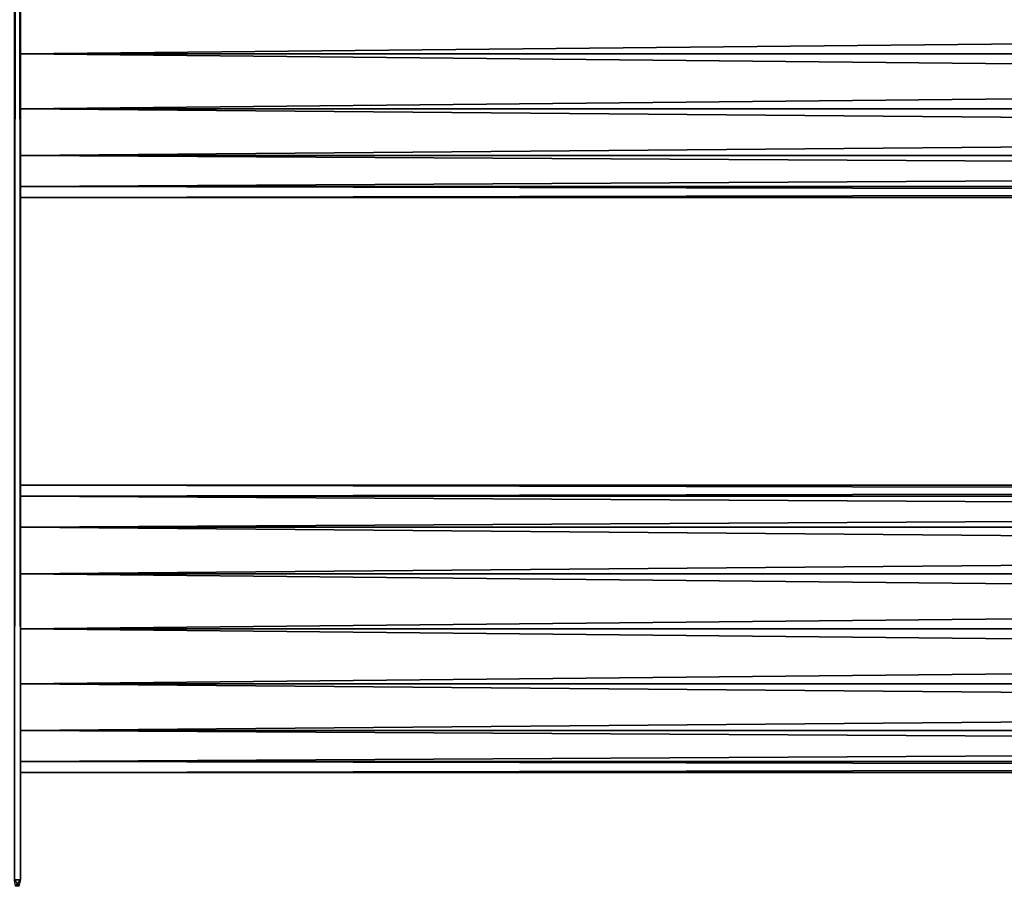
# Model space of a CAD drawing. Extents: x -250 to 250, y -426 to 356.
# Tile 8 of 256: x -210 to -135, y -350 to -283. Entities that reach past the tile are written whole.
import ezdxf

# ---------------------------------------------------------------- set-up
doc = ezdxf.new("R2010")
doc.units = 0
doc.header["$LTSCALE"] = 41.718519
for name, color, linetype in [('28', 7, 'CONTINUOUS'), ('3', 7, 'CONTINUOUS'), ('31', 7, 'CONTINUOUS'), ('32', 7, 'CONTINUOUS'), ('4', 7, 'CONTINUOUS'), ('42', 7, 'CONTINUOUS'), ('43', 7, 'CONTINUOUS'), ('44', 7, 'CONTINUOUS'), ('5', 7, 'CONTINUOUS'), ('6', 7, 'CONTINUOUS')]:
    doc.layers.add(name, color=color, linetype=linetype)

msp = doc.modelspace()

# ---------------------------------------------------------------- linework, layer by layer
at = {"layer": '28', "color": 7, "linetype": 'CONTINUOUS'}
for points in [[(-210, -349.2, 11.5), (-210, 22, 11), (-210, 349.2, 11.5), (-210, -349.2, 11.5)], [(-210, 349.2, -11.5), (-210, -22, -11), (-210, -349.2, -11.5), (-210, 349.2, -11.5)], [(-210, -349.2, 11.5), (-210, -22, 11), (-210, 22, 11), (-210, -349.2, 11.5)], [(-210, -66, -11), (-210, -349.2, -11.5), (-210, -22, -11), (-210, -66, -11)], [(-210, -349.2, 11.5), (-210, -66, 11), (-210, -22, 11), (-210, -349.2, 11.5)], [(-210, -198, -11), (-210, -349.2, -11.5), (-210, -66, -11), (-210, -198, -11)], [(-210, -349.2, 11.5), (-210, -198, 11), (-210, -66, 11), (-210, -349.2, 11.5)], [(-210, -242, -11), (-210, -349.2, -11.5), (-210, -198, -11), (-210, -242, -11)], [(-210, -349.2, 11.5), (-210, -242, 11), (-210, -198, 11), (-210, -349.2, 11.5)], [(-210, -281.79, -10.163), (-210, -286, -11), (-210, -242, -11), (-210, -281.79, -10.163)], [(-210, -286, -11), (-210, -349.2, -11.5), (-210, -242, -11), (-210, -286, -11)], [(-210, -349.2, 11.5), (-210, -286, 11), (-210, -242, 11), (-210, -349.2, 11.5)], [(-210, -242, 11), (-210, -286, 11), (-210, -246.21, 10.163), (-210, -242, 11)], [(-210, -246.21, 10.163), (-210, -286, 11), (-210, -249.778, 7.778), (-210, -246.21, 10.163)], [(-210, -286, 11), (-210, -281.79, 10.163), (-210, -249.778, 7.778), (-210, -286, 11)], [(-210, -330, -11), (-210, -349.2, -11.5), (-210, -286, -11), (-210, -330, -11)], [(-210, -325.79, -10.163), (-210, -330, -11), (-210, -286, -11), (-210, -325.79, -10.163)], [(-210, -322.222, -7.778), (-210, -325.79, -10.163), (-210, -286, -11), (-210, -322.222, -7.778)], [(-210, -322.222, -7.778), (-210, -286, -11), (-210, -290.21, -10.163), (-210, -322.222, -7.778)], [(-210, -286, 11), (-210, -349.2, 11.5), (-210, -290.21, 10.163), (-210, -286, 11)], [(-210, -319), (-210, -319.837, -4.21), (-210, -290.21, -10.163), (-210, -319)], [(-210, -293.778, -7.778), (-210, -319), (-210, -290.21, -10.163), (-210, -293.778, -7.778)], [(-210, -290.21, 10.163), (-210, -330, 11), (-210, -293.778, 7.778), (-210, -290.21, 10.163)], [(-210, -319.837, -4.21), (-210, -322.222, -7.778), (-210, -290.21, -10.163), (-210, -319.837, -4.21)], [(-210, -349.2, 11.5), (-210, -330, 11), (-210, -290.21, 10.163), (-210, -349.2, 11.5)], [(-210, -296.163, -4.21), (-210, -319), (-210, -293.778, -7.778), (-210, -296.163, -4.21)], [(-210, -293.778, 7.778), (-210, -325.79, 10.163), (-210, -296.163, 4.21), (-210, -293.778, 7.778)], [(-210, -330, 11), (-210, -325.79, 10.163), (-210, -293.778, 7.778), (-210, -330, 11)], [(-210, -296.163, 4.21), (-210, -325.79, 10.163), (-210, -297), (-210, -296.163, 4.21)], [(-210, -297), (-210, -319), (-210, -296.163, -4.21), (-210, -297)], [(-210, -319.837, 4.21), (-210, -319), (-210, -297), (-210, -319.837, 4.21)], [(-210, -325.79, 10.163), (-210, -322.222, 7.778), (-210, -297), (-210, -325.79, 10.163)], [(-210, -322.222, 7.778), (-210, -319.837, 4.21), (-210, -297), (-210, -322.222, 7.778)], [(-210, -349.2, -11.5), (-210, -330, -11), (-210, -334.21, -10.163), (-210, -349.2, -11.5)], [(-210, -330, 11), (-210, -349.2, 11.5), (-210, -334.21, 10.163), (-210, -330, 11)], [(-210, -337.778, -7.778), (-210, -349.2, -11.5), (-210, -334.21, -10.163), (-210, -337.778, -7.778)], [(-210, -334.21, 10.163), (-210, -349.2, 11.5), (-210, -337.778, 7.778), (-210, -334.21, 10.163)], [(-210, -340.163, -4.21), (-210, -349.2, -11.5), (-210, -337.778, -7.778), (-210, -340.163, -4.21)], [(-210, -337.778, 7.778), (-210, -349.2, 11.5), (-210, -340.163, 4.21), (-210, -337.778, 7.778)], [(-210, -349.2, 11.5), (-210, -349.2, -11.5), (-210, -340.163, -4.21), (-210, -349.2, 11.5)], [(-210, -340.163, 4.21), (-210, -349.2, 11.5), (-210, -341), (-210, -340.163, 4.21)], [(-210, -341), (-210, -349.2, 11.5), (-210, -340.163, -4.21), (-210, -341)]]:
    msp.add_3dface(points, dxfattribs=at)
at = {"layer": '3', "color": 7, "linetype": 'CONTINUOUS'}
for points in [[(210, -319.837, 4.21), (210, -319), (-210, -319.837, 4.21), (210, -319.837, 4.21)], [(210, -319), (210, -319.837, -4.21), (-210, -319), (210, -319)], [(210, -319), (-210, -319), (-210, -319.837, 4.21), (210, -319)], [(210, -319.837, -4.21), (-210, -319.837, -4.21), (-210, -319), (210, -319.837, -4.21)], [(210, -319.837, 4.21), (-210, -319.837, 4.21), (-210, -322.222, 7.778), (210, -319.837, 4.21)], [(210, -322.222, 7.778), (210, -319.837, 4.21), (-210, -322.222, 7.778), (210, -322.222, 7.778)], [(210, -319.837, -4.21), (210, -322.222, -7.778), (-210, -319.837, -4.21), (210, -319.837, -4.21)], [(210, -322.222, -7.778), (-210, -322.222, -7.778), (-210, -319.837, -4.21), (210, -322.222, -7.778)], [(210, -322.222, 7.778), (-210, -322.222, 7.778), (-210, -325.79, 10.163), (210, -322.222, 7.778)], [(210, -325.79, 10.163), (210, -322.222, 7.778), (-210, -325.79, 10.163), (210, -325.79, 10.163)], [(210, -322.222, -7.778), (210, -325.79, -10.163), (-210, -322.222, -7.778), (210, -322.222, -7.778)], [(210, -325.79, -10.163), (-210, -325.79, -10.163), (-210, -322.222, -7.778), (210, -325.79, -10.163)], [(210, -325.79, 10.163), (-210, -325.79, 10.163), (-210, -330, 11), (210, -325.79, 10.163)], [(210, -330, 11), (210, -325.79, 10.163), (-210, -330, 11), (210, -330, 11)], [(210, -325.79, -10.163), (210, -330, -11), (-210, -325.79, -10.163), (210, -325.79, -10.163)], [(210, -330, -11), (-210, -330, -11), (-210, -325.79, -10.163), (210, -330, -11)]]:
    msp.add_3dface(points, dxfattribs=at)
at = {"layer": '31', "color": 7, "linetype": 'CONTINUOUS'}
for points in [[(-210, -349.2, 11.5), (-210, 349.2, 11.5), (-210.469, 349.2, 13.25), (-210, -349.2, 11.5)], [(-210.469, -349.2, 13.25), (-210, -349.2, 11.5), (-210.469, 349.2, 13.25), (-210.469, -349.2, 13.25)]]:
    msp.add_3dface(points, dxfattribs=at)
at = {"layer": '32', "color": 7, "linetype": 'CONTINUOUS'}
for points in [[(-210, 349.2, -11.5), (-210.469, -349.2, -13.25), (-210.469, 349.2, -13.25), (-210, 349.2, -11.5)], [(-210, 349.2, -11.5), (-210, -349.2, -11.5), (-210.469, -349.2, -13.25), (-210, 349.2, -11.5)]]:
    msp.add_3dface(points, dxfattribs=at)
at = {"layer": '4', "color": 7, "linetype": 'CONTINUOUS'}
for points in [[(210, -330, -11), (210, -334.21, -10.163), (-210, -330, -11), (210, -330, -11)], [(-210, -330, -11), (210, -334.21, -10.163), (-210, -334.21, -10.163), (-210, -330, -11)], [(210, -334.21, 10.163), (210, -330, 11), (-210, -334.21, 10.163), (210, -334.21, 10.163)], [(210, -330, 11), (-210, -330, 11), (-210, -334.21, 10.163), (210, -330, 11)], [(210, -334.21, -10.163), (210, -337.778, -7.778), (-210, -334.21, -10.163), (210, -334.21, -10.163)], [(210, -337.778, -7.778), (-210, -337.778, -7.778), (-210, -334.21, -10.163), (210, -337.778, -7.778)], [(210, -334.21, 10.163), (-210, -334.21, 10.163), (-210, -337.778, 7.778), (210, -334.21, 10.163)], [(210, -337.778, 7.778), (210, -334.21, 10.163), (-210, -337.778, 7.778), (210, -337.778, 7.778)], [(210, -337.778, -7.778), (210, -340.163, -4.21), (-210, -337.778, -7.778), (210, -337.778, -7.778)], [(210, -340.163, -4.21), (-210, -340.163, -4.21), (-210, -337.778, -7.778), (210, -340.163, -4.21)], [(210, -337.778, 7.778), (-210, -337.778, 7.778), (-210, -340.163, 4.21), (210, -337.778, 7.778)], [(210, -340.163, 4.21), (210, -337.778, 7.778), (-210, -340.163, 4.21), (210, -340.163, 4.21)], [(210, -340.163, -4.21), (210, -341), (-210, -340.163, -4.21), (210, -340.163, -4.21)], [(210, -340.163, 4.21), (-210, -340.163, 4.21), (-210, -341), (210, -340.163, 4.21)], [(210, -341), (-210, -341), (-210, -340.163, -4.21), (210, -341)], [(210, -341), (210, -340.163, 4.21), (-210, -341), (210, -341)]]:
    msp.add_3dface(points, dxfattribs=at)
at = {"layer": '42', "color": 7, "linetype": 'CONTINUOUS'}
for points in [[(-210, -349.2, -11.5), (-210, -349.2, 11.5), (-210.134, -349.7, 11.5), (-210, -349.2, -11.5)], [(-210.134, -349.7, -11.5), (-210, -349.2, -11.5), (-210.134, -349.7, 11.5), (-210.134, -349.7, -11.5)]]:
    msp.add_3dface(points, dxfattribs=at)
at = {"layer": '43', "color": 7, "linetype": 'CONTINUOUS'}
for points in [[(-210.469, -349.2, -13.25), (-210, -349.2, -11.5), (-210.39, -349.7, -12.788), (-210.469, -349.2, -13.25)], [(-210, -349.2, -11.5), (-210.134, -349.7, -11.5), (-210.39, -349.7, -12.788), (-210, -349.2, -11.5)]]:
    msp.add_3dface(points, dxfattribs=at)
at = {"layer": '44', "color": 7, "linetype": 'CONTINUOUS'}
msp.add_3dface([(-210.134, -349.7, 11.5), (-210, -349.2, 11.5), (-210.469, -349.2, 13.25), (-210.134, -349.7, 11.5)], dxfattribs=at)
at = {"layer": '5', "color": 7, "linetype": 'CONTINUOUS'}
for points in [[(210, -281.79, 10.163), (-210, -281.79, 10.163), (-210, -286, 11), (210, -281.79, 10.163)], [(210, -286, 11), (210, -281.79, 10.163), (-210, -286, 11), (210, -286, 11)], [(210, -286, -11), (-210, -286, -11), (-210, -281.79, -10.163), (210, -286, -11)], [(210, -281.79, -10.163), (210, -286, -11), (-210, -281.79, -10.163), (210, -281.79, -10.163)]]:
    msp.add_3dface(points, dxfattribs=at)
at = {"layer": '6', "color": 7, "linetype": 'CONTINUOUS'}
for points in [[(210, -286, 11), (-210, -286, 11), (-210, -290.21, 10.163), (210, -286, 11)], [(210, -286, -11), (210, -290.21, -10.163), (-210, -286, -11), (210, -286, -11)], [(-210, -286, -11), (210, -290.21, -10.163), (-210, -290.21, -10.163), (-210, -286, -11)], [(210, -290.21, 10.163), (210, -286, 11), (-210, -290.21, 10.163), (210, -290.21, 10.163)], [(210, -290.21, -10.163), (210, -293.778, -7.778), (-210, -290.21, -10.163), (210, -290.21, -10.163)], [(210, -293.778, -7.778), (-210, -293.778, -7.778), (-210, -290.21, -10.163), (210, -293.778, -7.778)], [(210, -290.21, 10.163), (-210, -290.21, 10.163), (-210, -293.778, 7.778), (210, -290.21, 10.163)], [(210, -293.778, 7.778), (210, -290.21, 10.163), (-210, -293.778, 7.778), (210, -293.778, 7.778)], [(210, -293.778, -7.778), (210, -296.163, -4.21), (-210, -293.778, -7.778), (210, -293.778, -7.778)], [(210, -296.163, -4.21), (-210, -296.163, -4.21), (-210, -293.778, -7.778), (210, -296.163, -4.21)], [(210, -293.778, 7.778), (-210, -293.778, 7.778), (-210, -296.163, 4.21), (210, -293.778, 7.778)], [(210, -296.163, 4.21), (210, -293.778, 7.778), (-210, -296.163, 4.21), (210, -296.163, 4.21)], [(210, -296.163, -4.21), (210, -297), (-210, -296.163, -4.21), (210, -296.163, -4.21)], [(210, -297), (210, -296.163, 4.21), (-210, -297), (210, -297)], [(210, -296.163, 4.21), (-210, -296.163, 4.21), (-210, -297), (210, -296.163, 4.21)], [(210, -297), (-210, -297), (-210, -296.163, -4.21), (210, -297)]]:
    msp.add_3dface(points, dxfattribs=at)

doc.saveas('drawing.dxf')
